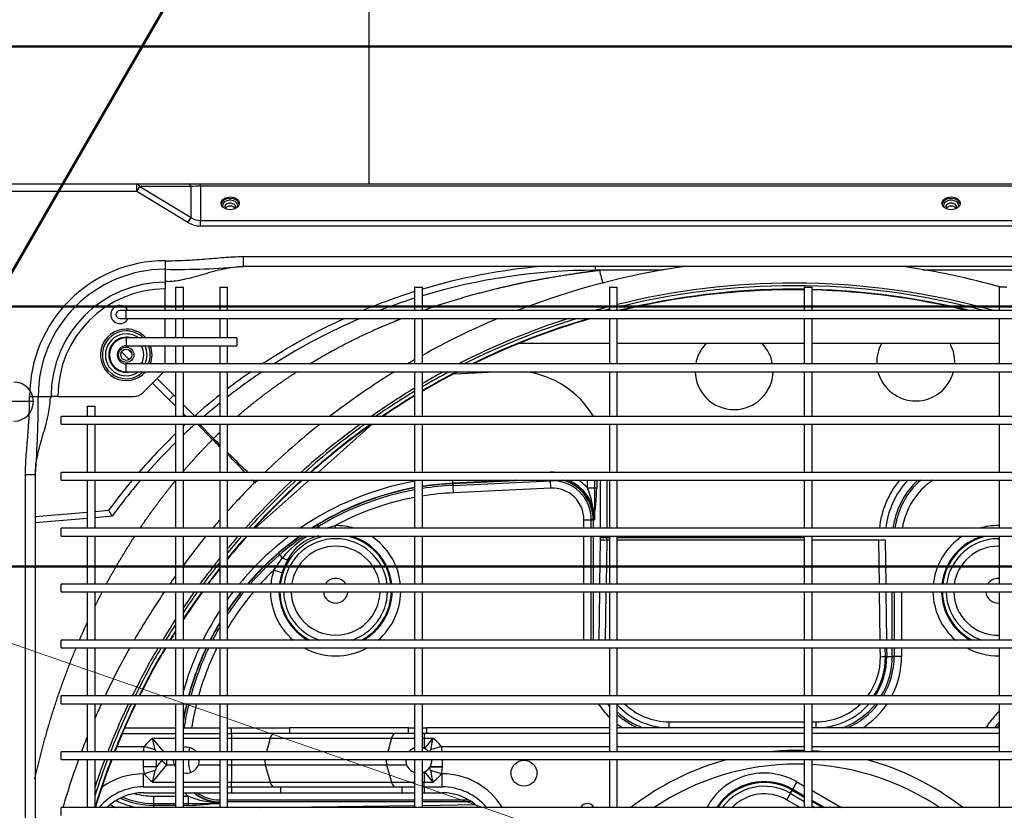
# Model space of a CAD drawing. Header units: millimetres. Extents: x -8884 to 95252, y -19446 to 55103.
# Tile 30 of 39: x -1960 to -1922, y -4997 to -4966. Entities that reach past the tile are written whole.
import ezdxf

# ---------------------------------------------------------------- set-up
doc = ezdxf.new("R2010")
doc.units = ezdxf.units.MM
doc.header["$LTSCALE"] = 1000
doc.header["$MEASUREMENT"] = 0
doc.linetypes.add('DASHDOT2', pattern=[0.5, 0.25, -0.125, 0, -0.125])
doc.linetypes.add('DASHED', pattern=[0.75, 0.5, -0.25])
for name, color, linetype, lineweight in [('_EL_projektowane_JZ', 11, 'Continuous', 30), ('EL_odgromówka', 142, 'DASHDOT2', 60), ('klimat_gaz', 211, 'DASHED', 50)]:
    doc.layers.add(name, color=color, linetype=linetype, lineweight=lineweight)
doc.layers.add('KLIMA_NOWE', color=3, linetype='Continuous')

# ---------------------------------------------------------------- blocks, each defined once
blk = doc.blocks.new('zw$D4A5')
at = {"layer": 'KLIMA_NOWE'}
for p, q in [((1159.8, 738.52), (1159.8, 761.02)), ((1240.6, 698.68), (1240.6, 757.77)), ((1243.6, 757.77), (1243.6, 698.68)), ((721.8, 741.57), (1131.8, 741.57)), ((1131.8, 741.57), (1131.8, 737.77)), ((1161.8, 739.96), (1161.8, 736.67)), ((1131.8, 737.77), (721.8, 737.77)), ((1114.84, 717.77), (1113.12, 737.77)), ((1115.53, 737.77), (1117.27, 717.77)), ((1161.8, 736.67), (1161.8, 731.99)), ((1161.8, 731.99), (1161.8, 731.7)), ((1161.8, 731.34), (1161.8, 731.7)), ((1000.55, 727.77), (1003.55, 727.77)), ((1003.55, 152.77), (1003.55, 727.77)), ((1022.05, 727.77), (1022.05, 152.77)), ((1022.05, 727.77), (1025.05, 727.77)), ((1025.05, 152.77), (1025.05, 727.77)), ((1043.55, 727.77), (1043.55, 152.77)), ((1043.55, 727.77), (1046.55, 727.77)), ((1046.55, 152.77), (1046.55, 727.77)), ((1065.05, 727.77), (1065.05, 152.77)), ((1065.05, 727.77), (1068.05, 727.77)), ((1068.05, 152.77), (1068.05, 727.77)), ((1086.55, 727.77), (1086.55, 152.77)), ((1086.55, 727.77), (1089.55, 727.77)), ((1089.55, 152.77), (1089.55, 727.77)), ((1108.05, 727.77), (1108.05, 152.77)), ((1108.05, 727.77), (1111.05, 727.77)), ((1111.05, 152.77), (1111.05, 727.77)), ((1129.55, 727.77), (1129.55, 152.77)), ((1129.55, 727.77), (1132.55, 727.77)), ((1132.55, 152.77), (1132.55, 727.77)), ((1151.05, 727.77), (1151.05, 152.77)), ((1151.05, 727.77), (1154.05, 727.77)), ((1154.05, 152.77), (1154.05, 727.77)), ((1161.8, 729.1), (1161.8, 731.34)), ((1161.8, 729.1), (1161.8, 699.84)), ((1022.05, 717.77), (1003.55, 717.77)), ((1043.55, 717.77), (1025.05, 717.77)), ((1065.05, 717.77), (1046.55, 717.77)), ((1086.55, 717.77), (1068.05, 717.77)), ((1108.05, 717.77), (1089.55, 717.77)), ((1129.55, 717.77), (1111.05, 717.77)), ((1151.05, 717.77), (1132.55, 717.77)), ((1158.05, 717.77), (1154.05, 717.77)), ((1158.05, 717.77), (1158.05, 714.77)), ((1003.55, 714.77), (1022.05, 714.77)), ((1025.05, 714.77), (1043.55, 714.77)), ((1046.55, 714.77), (1065.05, 714.77)), ((1068.05, 714.77), (1086.55, 714.77)), ((1089.55, 714.77), (1108.05, 714.77)), ((1111.05, 714.77), (1129.55, 714.77)), ((1115.66, 708.24), (1115.1, 714.77)), ((1117.53, 714.77), (1117.98, 709.54)), ((1132.55, 714.77), (1151.05, 714.77)), ((1154.05, 714.77), (1158.05, 714.77)), ((1115.66, 708.24), (1117.98, 709.54)), ((1027.05, 706.36), (1027.05, 695.88)), ((1191.8, 705.27), (1191.8, 702.77)), ((1194.8, 702.77), (1194.8, 705.27)), ((1032.05, 704.29), (1032.05, 683.77)), ((1034.3, 703.31), (1034.3, 683.77)), ((1171.3, 702.77), (1171.3, 177.77)), ((1171.3, 702.77), (1174.3, 702.77)), ((1174.3, 177.77), (1174.3, 702.77)), ((1175.95, 701.67), (1178.89, 704.62)), ((1179.81, 701.99), (1178.57, 700.76)), ((1181.3, 702.77), (1181.3, 660.27)), ((1184.3, 702.77), (1181.3, 702.77)), ((1184.3, 660.27), (1184.3, 702.77)), ((1191.8, 702.77), (1191.8, 177.77)), ((1191.8, 702.77), (1194.8, 702.77)), ((1194.8, 177.77), (1194.8, 702.77)), ((1228.74, 679.01), (1240.6, 698.68)), ((1242.55, 697.51), (1230.69, 677.83)), ((1240.6, 698.68), (1243.6, 698.68)), ((1240.6, 698.68), (1242.55, 697.51)), ((1242.55, 677.83), (1242.55, 697.51)), ((1243.6, 698.68), (1243.6, 679.01)), ((1009.3, 696.17), (1009.3, 683.77)), ((1011.55, 696.17), (1016.55, 696.17)), ((1011.55, 696.17), (1011.55, 683.77)), ((1016.55, 695.88), (1016.55, 696.17)), ((1017.79, 691.63), (1016.55, 695.88)), ((1022.05, 696.24), (1019.29, 696.24)), ((1019.29, 691.11), (1019.29, 696.24)), ((1025.81, 691.63), (1027.05, 695.88)), ((1163.26, 696.3), (1170.34, 689.23)), ((1005.16, 692.22), (1003.55, 692.22)), ((1004.42, 692.22), (1003.55, 692.22)), ((1008, 692.22), (1004.42, 692.22)), ((1004.42, 683.77), (1004.42, 692.22)), ((1005.16, 692.22), (1005.16, 683.77)), ((1008, 692.22), (1008, 683.77)), ((1013.37, 692.61), (1013.37, 683.77)), ((1013.37, 692.61), (1020.05, 687.1)), ((1021.8, 689.04), (1019.29, 691.11)), ((1019.29, 691.11), (1022.05, 691.11)), ((1025.05, 688.33), (1030.23, 692.61)), ((1030.23, 692.61), (1030.23, 683.77)), ((1160.48, 686.2), (1166.92, 692.64)), ((1168.69, 690.88), (1162.25, 684.43)), ((1020.05, 687.1), (1020.05, 684.35)), ((1020.05, 687.1), (1022.05, 687.1)), ((1022.05, 689.25), (1021.8, 689.04)), ((1158.04, 683.77), (1160.48, 686.2)), ((1162.25, 684.43), (1160.48, 686.2)), ((1174.3, 687.77), (1181.3, 687.77)), ((1184.3, 687.77), (1191.8, 687.77)), ((1194.8, 687.77), (1203.14, 687.77)), ((1205.38, 687.77), (1203.14, 687.77)), ((1205.38, 687.77), (1205.74, 687.77)), ((1206.03, 687.77), (1205.74, 687.77)), ((1210.7, 687.77), (1206.03, 687.77)), ((1213.99, 687.77), (1210.7, 687.77)), ((1022.05, 683.77), (1003.55, 683.77)), ((1043.55, 683.77), (1025.05, 683.77)), ((1065.05, 683.77), (1046.55, 683.77)), ((1086.55, 683.77), (1068.05, 683.77)), ((1108.05, 683.77), (1089.55, 683.77)), ((1129.55, 683.77), (1111.05, 683.77)), ((1151.05, 683.77), (1132.55, 683.77)), ((1171.3, 683.77), (1154.05, 683.77)), ((1162.25, 684.43), (1161.58, 683.77)), ((1181.3, 683.77), (1174.3, 683.77)), ((1191.8, 683.77), (1184.3, 683.77)), ((1203.8, 683.77), (1194.8, 683.77)), ((1203.8, 683.77), (1203.8, 680.77)), ((1003.55, 680.77), (1022.05, 680.77)), ((1004.42, 678.98), (1004.42, 680.77)), ((1008, 678.98), (1004.42, 678.98)), ((1005.16, 680.77), (1005.16, 666.77)), ((1008, 680.77), (1008, 678.98)), ((1009.3, 680.77), (1009.3, 666.77)), ((1011.55, 680.77), (1011.55, 666.77)), ((1013.37, 680.77), (1013.37, 666.77)), ((1025.05, 680.77), (1043.55, 680.77)), ((1030.23, 680.77), (1030.23, 666.77)), ((1032.05, 680.77), (1032.05, 666.77)), ((1034.3, 680.77), (1034.3, 666.77)), ((1046.55, 680.77), (1065.05, 680.77)), ((1068.05, 680.77), (1086.55, 680.77)), ((1089.55, 680.77), (1108.05, 680.77)), ((1111.05, 680.77), (1129.55, 680.77)), ((1132.55, 680.77), (1151.05, 680.77)), ((1154.05, 679.77), (1155.04, 680.77)), ((1158.58, 680.77), (1154.05, 676.24)), ((1154.05, 680.77), (1171.3, 680.77)), ((1174.3, 680.77), (1181.3, 680.77)), ((1184.3, 680.77), (1191.8, 680.77)), ((1194.8, 680.77), (1203.8, 680.77)), ((1228.74, 679.01), (1230.69, 677.83)), ((1243.6, 679.01), (1243.6, 674.23)), ((1020.05, 674.98), (1020.05, 666.77)), ((1145.21, 669.54), (1151.05, 675.38)), ((1151.05, 674.63), (1145.59, 669.18)), ((1230.69, 677.83), (1242.55, 677.83)), ((1227.36, 96.3), (1227.36, 674.23)), ((1227.36, 674.23), (1229.48, 674.23)), ((1229.48, 674.23), (1229.48, 96.3)), ((1242.72, 674.23), (1229.48, 674.23)), ((1242.72, 96.3), (1242.72, 674.23)), ((1242.72, 674.23), (1243.6, 674.23)), ((1243.6, 674.23), (1243.6, 96.3)), ((1145.21, 669.54), (1145.59, 669.18)), ((1022.05, 666.77), (1003.55, 666.77)), ((1003.55, 663.77), (1022.05, 663.77)), ((1005.76, 591.77), (1005.76, 663.77)), ((1006.5, 663.77), (1006.5, 591.77)), ((1009.3, 663.77), (1009.3, 662.24)), ((1011.55, 663.77), (1011.55, 662.24)), ((1013.37, 663.77), (1013.37, 662.24)), ((1020.05, 663.77), (1020.05, 662.24)), ((1043.55, 666.77), (1025.05, 666.77)), ((1025.05, 663.77), (1043.55, 663.77)), ((1030.23, 663.77), (1030.23, 662.24)), ((1032.05, 663.77), (1032.05, 662.24)), ((1034.3, 663.77), (1034.3, 662.24)), ((1065.05, 666.77), (1046.55, 666.77)), ((1046.55, 663.77), (1065.05, 663.77)), ((1086.55, 666.77), (1068.05, 666.77)), ((1068.05, 663.77), (1086.55, 663.77)), ((1108.05, 666.77), (1089.55, 666.77)), ((1089.55, 663.77), (1108.05, 663.77)), ((1129.55, 666.77), (1111.05, 666.77)), ((1111.05, 663.77), (1129.55, 663.77)), ((1151.05, 666.77), (1132.55, 666.77)), ((1132.55, 663.77), (1151.05, 663.77)), ((1171.3, 666.77), (1154.05, 666.77)), ((1154.05, 663.77), (1171.3, 663.77)), ((1181.3, 666.77), (1174.3, 666.77)), ((1174.3, 663.77), (1181.3, 663.77)), ((1191.8, 666.77), (1184.3, 666.77)), ((1184.3, 663.77), (1191.8, 663.77)), ((1203.8, 666.77), (1194.8, 666.77)), ((1194.8, 663.77), (1203.8, 663.77)), ((1203.8, 666.77), (1203.8, 663.77)), ((1009.3, 662.24), (1009.3, 643.38)), ((1011.55, 662.24), (1009.3, 662.24)), ((1011.55, 662.24), (1013.37, 662.24)), ((1011.55, 662.24), (1011.55, 643.38)), ((1020.05, 662.24), (1013.37, 662.24)), ((1013.37, 662.24), (1013.37, 647.36)), ((1022.05, 662.24), (1020.05, 662.24)), ((1020.05, 662.24), (1020.05, 649.25)), ((1030.23, 662.24), (1025.05, 662.24)), ((1030.23, 662.24), (1030.23, 647.36)), ((1032.05, 662.24), (1030.23, 662.24)), ((1032.05, 662.24), (1034.3, 662.24)), ((1032.05, 639.95), (1032.05, 662.24)), ((1034.3, 662.24), (1034.3, 639.95)), ((1184.3, 660.27), (1181.3, 660.27)), ((1215.6, 657.77), (1211.8, 657.77)), ((1211.8, 222.77), (1211.8, 657.77)), ((1215.6, 657.77), (1215.6, 222.77)), ((1129.55, 632.31), (1111.05, 653.09)), ((1003.55, 651.22), (1004.38, 591.77)), ((1020.05, 649.25), (1013.37, 647.36)), ((1020.05, 649.25), (1020.05, 602.54)), ((1030.23, 647.36), (1025.05, 648.83)), ((1013.37, 647.36), (1013.37, 600.65)), ((1030.23, 647.36), (1030.23, 600.65)), ((1093.94, 642.84), (1094.99, 645.96)), ((1094.99, 645.96), (1099.7, 642.67)), ((1009.3, 643.38), (1009.3, 596.67)), ((1011.55, 643.38), (1009.3, 643.38)), ((1011.55, 643.38), (1011.55, 596.67)), ((1098.92, 640.75), (1093.94, 642.84)), ((1099.7, 642.67), (1101.45, 644.17)), ((1034.3, 639.95), (1032.05, 639.95)), ((1032.05, 594.07), (1032.05, 639.95)), ((1034.3, 594.07), (1034.3, 639.95)), ((1111.05, 628.29), (1112.4, 629.11)), ((1111.05, 625.86), (1112.1, 622.41)), ((1151.05, 608.17), (1132.55, 628.94)), ((1112.1, 622.41), (1111.05, 622.4)), ((1020.05, 602.54), (1013.37, 600.65)), ((1013.37, 600.65), (1013.37, 591.77)), ((1020.05, 602.54), (1020.05, 594.85)), ((1030.23, 600.65), (1025.05, 602.11)), ((1030.23, 600.65), (1030.23, 591.77)), ((1009.3, 596.67), (1009.3, 591.77)), ((1011.55, 596.67), (1009.3, 596.67)), ((1011.55, 596.67), (1011.55, 591.77)), ((1022.05, 591.77), (1003.55, 591.77)), ((1043.55, 591.77), (1025.05, 591.77)), ((1032.05, 594.07), (1034.3, 594.07)), ((1032.05, 591.77), (1032.05, 594.07)), ((1034.3, 594.07), (1034.3, 591.77)), ((1065.05, 591.77), (1046.55, 591.77)), ((1086.55, 591.77), (1068.05, 591.77)), ((1108.05, 591.77), (1089.55, 591.77)), ((1129.55, 591.77), (1111.05, 591.77)), ((1151.05, 591.77), (1132.55, 591.77)), ((1171.3, 591.77), (1154.05, 591.77)), ((1191.8, 591.77), (1174.3, 591.77)), ((1203.8, 591.77), (1194.8, 591.77)), ((1203.8, 591.77), (1203.8, 588.77)), ((1003.55, 588.77), (1022.05, 588.77)), ((1004.43, 588.77), (1004.71, 568.42)), ((1005.76, 569.81), (1005.76, 588.77)), ((1006.5, 588.77), (1006.5, 570.96)), ((1009.3, 588.77), (1009.3, 588.1)), ((1009.3, 588.1), (1009.3, 581.17)), ((1011.55, 588.1), (1009.3, 588.1)), ((1011.55, 588.77), (1011.55, 588.1)), ((1011.55, 588.1), (1013.37, 588.1)), ((1011.55, 588.1), (1011.55, 581.17)), ((1013.37, 588.77), (1013.37, 588.1)), ((1017.25, 588.1), (1013.37, 588.1)), ((1013.37, 588.1), (1013.37, 584.72)), ((1017.31, 587.98), (1013.37, 584.72)), ((1025.05, 588.77), (1043.55, 588.77)), ((1030.23, 584.72), (1026.29, 587.98)), ((1030.23, 588.1), (1026.35, 588.1)), ((1030.23, 588.77), (1030.23, 588.1)), ((1032.05, 588.1), (1030.23, 588.1)), ((1030.23, 588.1), (1030.23, 584.72)), ((1032.05, 587.21), (1032.05, 588.77)), ((1034.3, 588.77), (1034.3, 587.21)), ((1046.55, 588.77), (1065.05, 588.77)), ((1068.05, 588.77), (1086.55, 588.77)), ((1089.55, 588.77), (1108.05, 588.77)), ((1111.05, 588.77), (1129.55, 588.77)), ((1132.55, 588.77), (1151.05, 588.77)), ((1154.05, 588.77), (1171.3, 588.77)), ((1174.3, 588.77), (1191.8, 588.77)), ((1194.8, 588.77), (1203.8, 588.77)), ((1016.55, 581.46), (1017.79, 585.7)), ((1018.93, 586.07), (1019.17, 585.92)), ((1019.08, 581.1), (1019.17, 585.92)), ((1019.17, 585.92), (1019.29, 585.84)), ((1019.29, 581.1), (1019.29, 585.84)), ((1027.05, 581.46), (1025.81, 585.7)), ((1032.05, 516.77), (1032.05, 587.21)), ((1034.3, 587.21), (1032.05, 587.21)), ((1034.3, 516.77), (1034.3, 587.21)), ((1165.53, 585.73), (1165.51, 585.73)), ((1011.55, 581.17), (1016.55, 581.17)), ((1016.55, 581.17), (1016.55, 581.46)), ((1019.08, 581.1), (1019.29, 581.1)), ((1019.29, 581.1), (1022.05, 581.1)), ((1027.05, 581.46), (1027.05, 516.77)), ((1124.7, 576.87), (1128.27, 577.04)), ((1126.49, 539.35), (1124.7, 576.87)), ((1128.27, 577.04), (1127.54, 577)), ((1127.54, 577), (1129.32, 539.48)), ((1128.38, 577.04), (1128.27, 577.04)), ((1128.27, 577.04), (1129.55, 550.19)), ((1128.38, 577.04), (1129.55, 577.1)), ((1129.55, 552.47), (1128.38, 577.04)), ((1170.54, 576.6), (1171.3, 560.7)), ((1182.1, 516.77), (1182.1, 551.76)), ((1126.49, 539.35), (1129.55, 539.49)), ((1129.32, 539.48), (1129.55, 539.49)), ((1132.55, 540.24), (1132.58, 539.64)), ((1068.05, 526.61), (1086.55, 526.61)), ((1068.05, 523.77), (1086.55, 523.77)), ((1086.55, 523.03), (1068.05, 523.03)), ((1089.55, 526.61), (1108.05, 526.61)), ((1089.55, 523.77), (1108.05, 523.77)), ((1108.05, 523.03), (1089.55, 523.03)), ((1111.05, 526.61), (1114.34, 526.61)), ((1111.05, 523.77), (1114.34, 523.77)), ((1114.34, 523.03), (1111.05, 523.03)), ((1114.34, 526.61), (1114.34, 523.03)), ((1114.34, 522.43), (1114.34, 523.77)), ((1114.34, 522.93), (1114.34, 523.03)), ((1126.63, 525.27), (1126.63, 521.69)), ((1126.63, 525.27), (1129.55, 525.27)), ((1068.05, 520.79), (1086.55, 520.53)), ((1089.55, 520.49), (1106.66, 520.25)), ((1107.51, 520.25), (1107.51, 517.83)), ((1107.51, 520.25), (1108.05, 520.25)), ((1111.05, 520.25), (1129.55, 520.25)), ((1114.34, 522.43), (1129.55, 522.43)), ((1129.55, 521.69), (1126.63, 521.69)), ((1210.34, 520.65), (1210.34, 522.3)), ((1211.8, 522.3), (1210.34, 522.3)), ((1210.34, 496.25), (1210.34, 520.65)), ((1022.05, 516.77), (1003.55, 516.77)), ((1043.55, 516.77), (1025.05, 516.77)), ((1065.05, 516.77), (1046.55, 516.77)), ((1086.55, 518.12), (1068.05, 518.38)), ((1086.55, 516.77), (1068.05, 516.77)), ((1106.53, 517.84), (1089.55, 518.08)), ((1108.05, 516.77), (1089.55, 516.77)), ((1106.53, 516.77), (1106.53, 517.84)), ((1108.05, 517.83), (1107.51, 517.83)), ((1107.51, 517.83), (1107.51, 516.77)), ((1129.55, 517.83), (1111.05, 517.83)), ((1129.55, 516.77), (1111.05, 516.77)), ((1151.05, 516.77), (1132.55, 516.77)), ((1171.3, 516.77), (1154.05, 516.77)), ((1191.8, 516.77), (1174.3, 516.77)), ((1203.8, 516.77), (1194.8, 516.77)), ((1203.8, 516.77), (1203.8, 513.77)), ((1003.55, 513.77), (1022.05, 513.77)), ((1025.05, 513.77), (1043.55, 513.77)), ((1027.05, 513.77), (1027.05, 441.77)), ((1032.05, 441.77), (1032.05, 513.77)), ((1034.3, 441.77), (1034.3, 513.77)), ((1046.55, 513.77), (1065.05, 513.77)), ((1068.05, 513.77), (1086.55, 513.77)), ((1089.55, 513.77), (1108.05, 513.77)), ((1106.53, 441.77), (1106.53, 513.77)), ((1107.51, 513.77), (1107.51, 441.77)), ((1111.05, 513.77), (1129.55, 513.77)), ((1132.55, 513.77), (1151.05, 513.77)), ((1154.05, 513.77), (1171.3, 513.77)), ((1174.3, 513.77), (1191.8, 513.77)), ((1182.1, 441.77), (1182.1, 513.77)), ((1194.8, 513.77), (1203.8, 513.77)), ((1034.29, 493.77), (1036.58, 493.77)), ((1036.58, 493.77), (1036.58, 441.77)), ((1003.55, 443.37), (1006.58, 448.62)), ((1010.33, 446.46), (1006.58, 448.62)), ((1009.08, 447.18), (1005.95, 441.77)), ((1010.33, 446.46), (1007.62, 441.77)), ((1008.02, 441.77), (1010.63, 446.28)), ((1009.08, 447.18), (1010.33, 446.46)), ((1010.33, 446.46), (1010.63, 446.28)), ((1013.48, 444.64), (1010.63, 446.28)), ((1013.48, 444.64), (1011.82, 441.77)), ((1022.05, 441.77), (1003.55, 441.77)), ((1043.55, 441.77), (1025.05, 441.77)), ((1065.05, 441.77), (1046.55, 441.77)), ((1086.55, 441.77), (1068.05, 441.77)), ((1108.05, 441.77), (1089.55, 441.77)), ((1129.55, 441.77), (1111.05, 441.77)), ((1151.05, 441.77), (1132.55, 441.77)), ((1171.3, 441.77), (1154.05, 441.77)), ((1191.8, 441.77), (1174.3, 441.77)), ((1203.8, 441.77), (1194.8, 441.77)), ((1203.8, 441.77), (1203.8, 438.77)), ((1003.55, 438.77), (1022.05, 438.77)), ((1004.22, 438.77), (1003.55, 437.6)), ((1010.09, 438.77), (1003.55, 427.44)), ((1003.55, 434.02), (1006.29, 438.77)), ((1005.89, 438.77), (1003.55, 434.71)), ((1025.05, 438.77), (1043.55, 438.77)), ((1027.05, 438.77), (1027.05, 366.77)), ((1032.05, 366.77), (1032.05, 438.77)), ((1034.29, 437.18), (1036.58, 437.18)), ((1034.3, 366.77), (1034.3, 438.77)), ((1036.58, 438.77), (1036.58, 437.18)), ((1046.55, 438.77), (1065.05, 438.77)), ((1068.05, 438.77), (1086.55, 438.77)), ((1089.55, 438.77), (1108.05, 438.77)), ((1106.53, 413.11), (1106.53, 438.77)), ((1111.05, 438.77), (1129.55, 438.77)), ((1132.55, 438.77), (1151.05, 438.77)), ((1154.05, 438.77), (1171.3, 438.77)), ((1174.3, 438.77), (1191.8, 438.77)), ((1182.1, 366.77), (1182.1, 438.77)), ((1194.8, 438.77), (1203.8, 438.77)), ((1089.55, 412.87), (1106.53, 413.11)), ((1061.63, 412.48), (1065.05, 412.53)), ((1061.76, 410.56), (1065.05, 410.61)), ((1061.76, 410.56), (1061.76, 407.18)), ((1065.05, 410.11), (1061.76, 410.06)), ((1061.76, 410.06), (1061.76, 407.91)), ((1068.05, 412.57), (1086.55, 412.83)), ((1086.55, 410.41), (1068.05, 410.15)), ((1106.66, 410.7), (1089.55, 410.45)), ((1061.76, 404.34), (1061.76, 407.91)), ((1061.76, 407.91), (1065.05, 407.91)), ((1065.05, 407.18), (1061.76, 407.18)), ((1068.05, 407.91), (1086.55, 407.91)), ((1086.55, 407.18), (1068.05, 407.18)), ((1065.05, 404.34), (1061.76, 404.34)), ((1086.55, 404.34), (1068.05, 404.34)), ((1210.34, 329.69), (1210.34, 396.22)), ((1022.05, 366.77), (1003.55, 366.77)), ((1043.55, 366.77), (1025.05, 366.77)), ((1065.05, 366.77), (1046.55, 366.77)), ((1086.55, 366.77), (1068.05, 366.77)), ((1108.05, 366.77), (1089.55, 366.77)), ((1129.55, 366.77), (1111.05, 366.77)), ((1151.05, 366.77), (1132.55, 366.77)), ((1171.3, 366.77), (1154.05, 366.77)), ((1191.8, 366.77), (1174.3, 366.77)), ((1203.8, 366.77), (1194.8, 366.77)), ((1203.8, 363.77), (1203.8, 366.77))]:
    blk.add_line(p, q, dxfattribs=at)
for centre, radius in [((1177.8, 702.77), 2.95), ((1177.8, 702.77), 2.15), ((1016.8, 549.67), 5)]:
    blk.add_circle(centre, radius, dxfattribs=at)
for centre, radius, start, end in [((1159.8, 746.02), 7.5, 180, 0), ((1161.8, 687.77), 52.19, 0, 90), ((1159.28, 1078.51), 341.85, 265.3893, 270.4224), ((1161.8, 687.77), 48.9, 0, 90), ((1160.82, 730.69), 1.32, 50.1889, 90.8077), ((1161.8, 753.68), 21.98, 269.6506, 270), ((1161.31, 731.37), 0.489, 357.0216, 43.5686), ((1161.8, 687.77), 43.94, 0, 90), ((1161.8, 687.77), 41.34, 0, 90), ((921.84, 445.8), 293, 70.0012, 73.8078), ((921.84, 445.8), 293, 68.158, 69.3756), ((921.84, 445.8), 281, 69.1081, 73.096), ((989.3, 696.17), 22.25, 0, 50.1747), ((921.84, 445.8), 281.2, 69.1236, 73.0377), ((921.84, 445.8), 282.55, 69.2282, 72.1602), ((921.84, 445.8), 283.55, 69.3049, 71.5427), ((921.84, 445.8), 293, 65.4568, 66.6318), ((1177.8, 702.77), 9.91, 0, 229.033), ((989.3, 696.17), 20, 0, 44.5613), ((1036.5, 692.22), 35.94, 152.2635, 156.4567), ((989.3, 696.17), 27.25, 0, 35.9241), ((921.84, 445.8), 283.55, 64.582, 68.6554), ((921.84, 445.8), 282.55, 64.4856, 68.5762), ((921.84, 445.8), 293, 60.741, 64.8102), ((980.34, 522.44), 232.28, 50.0316, 53.6603), ((1177.8, 702.77), 9.21, 0, 225.0915), ((1177.8, 702.77), 8.03, 0, 215.9289), ((1177.8, 702.77), 6.75, 0, 195.7757), ((1177.8, 702.77), 6.5, 0, 180), ((1193.3, 705.27), 3.5, 0, 244.6231), ((1036.5, 692.22), 33.52, 154.3373, 169.3571), ((1036.5, 692.22), 32.07, 156.1696, 180), ((921.84, 445.8), 281.2, 64.3539, 68.468), ((921.84, 445.8), 281, 64.3343, 68.4519), ((980.34, 522.6), 229.73, 49.4963, 53.91), ((1177.8, 702.77), 3.5, 0, 180), ((1193.3, 705.27), 1.5, 0, 180), ((1193.3, 705.27), 3.5, 295.3769, 0), ((1036.5, 692.22), 31.34, 157.3396, 180), ((1177.8, 702.77), 9.21, 314.9085, 0), ((1177.8, 702.77), 9.91, 310.967, 0), ((1177.8, 702.77), 6.75, 344.2243, 0), ((1177.8, 702.77), 8.03, 324.0711, 0), ((1036.5, 692.22), 28.5, 164.8237, 180), ((921.84, 445.8), 283.55, 59.6658, 63.9089), ((921.84, 445.8), 282.55, 59.5471, 63.8096), ((921.84, 445.8), 281.2, 59.3849, 63.6739), ((921.84, 445.8), 281, 59.3607, 63.6537), ((921.84, 445.8), 293, 55.7963, 60.0663), ((980.34, 522.44), 232.28, 43.9904, 49.0591), ((1166.8, 699.84), 5, 180, 225.0001), ((1025.3, 684.17), 14.61, 126.7634, 144.7135), ((1018.3, 684.17), 14.61, 35.2865, 53.2366), ((980.34, 522.6), 229.73, 44.5532, 48.5048), ((1177.8, 702.77), 6.75, 238.7898, 301.2102), ((1177.8, 702.77), 8.03, 244.15, 295.85), ((1177.8, 702.77), 9.21, 247.6576, 292.3424), ((1070.98, 941.98), 255.94, 256.9915, 258.005), ((972.62, 941.98), 255.94, 281.995, 283.0085), ((1177.8, 702.77), 9.91, 249.3273, 290.6727), ((921.84, 445.8), 283.55, 57.0592, 58.9609), ((921.84, 445.8), 282.55, 57.3734, 58.8388), ((921.84, 445.8), 281.2, 57.8067, 58.6719), ((921.84, 445.8), 293, 54.3087, 55.0839), ((1173.87, 692.77), 5, 225.0001, 239.0549), ((1205.4, 687.28), 0.491, 46.521, 92.8887), ((1227.72, 687.77), 21.98, 180, 180.3494), ((1204.72, 686.78), 1.33, 359.227, 39.7764), ((1493.84, 683.1), 283.18, 179.0557, 185.1325), ((1021.8, 679.67), 5, 110.4923, 124.9771), ((1021.8, 679.67), 5, 87.1172, 110.4923), ((921.84, 445.8), 281, 57.8715, 58.6471), ((1071.56, 679.5), 67.14, 180.4418, 190.999), ((1033.97, 667.66), 28.34, 156.4549, 181.9648), ((1021.5, 666.69), 18.26, 131.9115, 137.6832), ((1021.8, 679.67), 5, 167.3273, 249.5077), ((1021.5, 666.69), 12.16, 87.6871, 111.2977), ((1021.8, 679.67), 5, 310.5416, 12.6727), ((1017.66, 571.77), 107.16, 85.1764, 86.0468), ((1017.66, 571.77), 110, 76.3881, 81.3005), ((1017.66, 571.77), 110.73, 76.4802, 79.8357), ((1017.66, 571.77), 110.84, 76.4936, 79.5277), ((1017.66, 571.77), 110.84, 64.6897, 74.8932), ((1017.66, 571.77), 110.73, 64.6631, 74.8781), ((1017.66, 571.77), 113.26, 65.266, 74.2334), ((921.84, 445.8), 281, 54.1162, 56.739), ((921.84, 445.8), 281.2, 54.1456, 56.677), ((921.84, 445.8), 282.55, 54.3437, 56.2619), ((921.84, 445.8), 283.55, 54.4885, 55.9606), ((921.84, 445.8), 293, 50.5417, 53.3151), ((980.34, 522.6), 229.73, 42.0049, 43.5124), ((980.34, 522.44), 232.28, 42.699, 42.9706), ((1021.5, 666.69), 15.84, 140.3355, 180), ((1021.5, 666.69), 15.73, 140.8141, 180), ((1021.5, 666.69), 15, 144.397, 180), ((1021.8, 679.67), 5, 249.5077, 272.9037), ((1017.66, 571.77), 107.16, 76.0203, 81.0681), ((1017.66, 571.77), 110, 64.4818, 74.7746), ((1017.66, 571.77), 107.16, 63.7549, 74.3611), ((980.49, 522.3), 232.26, 38.4619, 41.5745), ((1017.66, 571.77), 113.26, 57.0099, 63.5835), ((921.84, 445.8), 283.55, 51.1946, 53.7403), ((921.84, 445.8), 282.55, 51.4474, 53.5914), ((921.84, 445.8), 281.2, 51.7947, 53.3878), ((921.84, 445.8), 281, 51.8466, 53.3575), ((980.64, 522.3), 229.7, 38.9712, 40.981), ((1017.66, 571.77), 110.84, 58.9857, 62.9617), ((1017.66, 571.77), 110.73, 59.0791, 62.9331), ((1017.66, 571.77), 110, 59.7242, 62.7373), ((921.84, 445.8), 293, 48.9513, 49.7777), ((1017.66, 571.77), 107.16, 49.9957, 59.1478), ((1017.66, 571.77), 110, 51.2258, 56.7552), ((1017.66, 571.77), 110.73, 51.5306, 56.1795), ((1017.66, 571.77), 110.84, 51.5751, 56.096), ((1017.66, 571.77), 113.26, 52.5378, 54.319), ((921.84, 445.8), 281, 48.4972, 50.867), ((921.84, 445.8), 281.2, 48.5333, 50.8169), ((921.84, 445.8), 282.55, 48.7753, 50.4815), ((921.84, 445.8), 283.55, 48.9521, 50.2372), ((921.84, 445.8), 293, 44.8549, 48.0658), ((980.64, 522.3), 229.7, 33.8988, 38.0151), ((980.49, 522.3), 232.26, 34.7604, 37.5228), ((1017.66, 571.77), 113.26, 37.0539, 50.6004), ((1017.66, 571.77), 110.84, 35.3675, 49.5673), ((1017.66, 571.77), 110.73, 40.8331, 49.5195), ((921.84, 445.8), 283.55, 42.9024, 48.1433), ((1017.66, 571.77), 110, 34.7439, 49.1921), ((921.84, 445.8), 282.55, 42.6838, 47.9614), ((921.84, 445.8), 281.2, 42.384, 47.7123), ((921.84, 445.8), 281, 42.3393, 47.6752), ((1017.66, 571.77), 107.16, 43.8163, 47.8681), ((921.84, 445.8), 293, 38.5308, 44.017), ((980.49, 522.3), 232.26, 24.5216, 33.4404), ((1087.02, 622.18), 25.08, 91.0775, 139.15), ((1087.02, 622.18), 25.08, 71.4864, 84.2143), ((980.64, 522.3), 229.7, 23.1804, 32.5327), ((1087.02, 622.18), 21.79, 91.2403, 150.5362), ((1087.02, 622.18), 21.44, 91.2603, 152.2186), ((1087.02, 622.18), 20, 91.3513, 161.5468), ((1087.02, 622.18), 21.79, 71.4864, 83.3367), ((1087.02, 622.18), 21.44, 11.2909, 83.2286), ((1087.02, 622.18), 20, 0, 82.7374), ((1090.36, 624.61), 18.27, 12.8662, 62.0849), ((1076.89, 614.82), 36, 30.0428, 50.6813), ((993.69, 554.35), 140.29, 35.3581, 39.8153), ((1087.02, 622.18), 17.11, 91.5793, 268.4207), ((1087.02, 622.18), 17.11, 0, 81.5039), ((1087.02, 622.18), 25.08, 151.1681, 208.8319), ((1017.66, 571.77), 113.26, 10.1695, 34.4563), ((921.84, 445.8), 283.55, 36.0662, 42.0043), ((921.84, 445.8), 282.55, 35.7868, 41.7787), ((993.69, 554.35), 140.29, 32.2036, 33.2302), ((1017.66, 571.77), 110.84, 10.3935, 32.5927), ((1017.66, 571.77), 110, 10.474, 31.8991), ((921.84, 445.8), 281.2, 35.4026, 41.4692), ((921.84, 445.8), 281, 35.3452, 41.423), ((1087.02, 622.18), 4.75, 95.6985, 264.3015), ((1087.02, 622.18), 4.75, 95.6985, 264.3015), ((1087.02, 622.18), 4.75, 0, 57.84), ((1087.02, 622.18), 4.75, 0, 57.84), ((1017.66, 571.77), 110.73, 10.4038, 31.1857), ((1087.02, 622.18), 20, 277.2626, 0), ((1087.02, 622.18), 4.75, 302.16, 0), ((1087.02, 622.18), 17.11, 278.4961, 0), ((1087.02, 622.18), 4.75, 302.16, 0), ((1087.02, 622.18), 25.08, 343.3439, 0.5325), ((1017.66, 571.77), 107.16, 10.7548, 28.2025), ((921.84, 445.8), 293, 31.6372, 37.5791), ((1087.02, 622.18), 21.44, 276.7714, 348.7091), ((1087.02, 622.18), 20, 198.4532, 268.6487), ((1087.02, 622.18), 21.79, 276.6633, 344.8085), ((1087.02, 622.18), 21.44, 207.7814, 268.7397), ((1087.02, 622.18), 21.79, 209.4638, 268.7597), ((980.49, 522.3), 232.26, 17.4027, 22.6728), ((1087.02, 622.18), 25.08, 275.7857, 326.9745), ((921.84, 445.8), 283.55, 30.9826, 35.0234), ((921.84, 445.8), 282.55, 31.1044, 34.733), ((1087.02, 622.18), 25.08, 220.85, 268.9225), ((921.84, 445.8), 281.2, 31.2709, 34.3334), ((921.84, 445.8), 281, 31.2957, 34.2736), ((980.64, 522.3), 229.7, 17.603, 21.1989), ((1021.8, 590.17), 5, 87.1046, 110.4923), ((1021.8, 590.17), 5, 110.4923, 161.0524), ((1021.8, 590.17), 5, 18.8502, 49.133), ((1134.2, 584.23), 28.5, 15.3204, 17.0774), ((921.84, 445.8), 293, 29.8796, 30.5004), ((1021.8, 590.17), 5, 196.4559, 204.4793), ((1021.8, 590.17), 5, 204.4793, 206.0117), ((1021.8, 590.17), 5, 206.0117, 234.9829), ((1021.8, 590.17), 5, 310.5814, 333.9883), ((1021.8, 590.17), 5, 333.9883, 335.5207), ((1021.8, 590.17), 5, 335.5207, 343.4442), ((1017.66, 571.77), 107.16, 2.7263, 9.1263), ((1017.66, 571.77), 110, 2.7263, 8.8888), ((1017.66, 571.77), 110.73, 2.7263, 8.8293), ((1017.66, 571.77), 110.84, 2.7263, 8.8206), ((921.84, 445.8), 281, 27.4087, 30.5825), ((921.84, 445.8), 281.2, 27.4871, 30.5584), ((921.84, 445.8), 282.55, 28.0099, 30.3966), ((921.84, 445.8), 283.55, 28.3874, 30.2781), ((921.84, 445.8), 293, 22.8754, 29.2053), ((980.64, 522.3), 229.7, 0, 16.8196), ((980.49, 522.3), 232.26, 5.1812, 16.6287), ((1070.98, 335.35), 255.94, 101.995, 103.0085), ((1025.3, 593.17), 14.61, 215.2865, 233.2366), ((1021.8, 590.17), 5, 239.8749, 272.9016), ((972.62, 335.35), 255.94, 76.9915, 78.005), ((1018.3, 593.17), 14.61, 306.7634, 324.7135), ((989.3, 581.17), 22.25, 309.8253, 0), ((989.3, 581.17), 27.25, 301.5294, 0), ((989.3, 581.17), 20, 315.4387, 0), ((921.84, 445.8), 283.55, 17.8149, 27.0849), ((921.84, 445.8), 282.55, 17.1727, 26.6857), ((921.84, 445.8), 281.2, 16.2569, 26.1318), ((921.84, 445.8), 281, 16.1164, 26.0486), ((921.84, 445.8), 293, 8.2659, 21.3158), ((1135.65, 553.77), 35.94, 300.7935, 352.7229), ((1114.34, 538.77), 15, 270, 2.7263), ((1114.34, 538.77), 12.16, 270, 2.7263), ((1114.34, 538.77), 18.26, 355.7872, 2.7263), ((1114.34, 538.77), 15.73, 270, 345.1423), ((1114.34, 538.77), 15.84, 270, 343.7296), ((1114.34, 538.77), 16.34, 270, 338.5569), ((1002.41, 525.28), 2.75, 0, 65.5133), ((1114.34, 538.77), 18.26, 312.3168, 326.4068), ((1002.41, 525.28), 2.75, 294.4867, 0), ((1115.31, 551.25), 28.34, 268.0352, 293.5451), ((1061.76, 493.77), 32.84, 123.6754, 135.5497), ((1127.15, 588.83), 67.14, 259.001, 269.5582), ((921.84, 445.8), 283.55, 14.4939, 15.713), ((1061.76, 493.77), 30, 127.3701, 129.9537), ((921.84, 445.8), 282.55, 14.5463, 14.9755), ((1061.41, 493.77), 27.12, 132.3591, 179.9971), ((1061.76, 493.77), 30, 138.1976, 156.2477), ((1061.76, 493.77), 32.84, 142.4874, 146.7371), ((1061.76, 493.77), 29.27, 136.8979, 159.7642), ((921.84, 445.8), 281.2, 0, 13.9075), ((921.84, 445.8), 281, 0, 13.7418), ((921.84, 445.8), 282.55, 0, 13.9187), ((921.84, 445.8), 283.55, 0, 13.8686), ((921.8, 444.67), 103.75, 14.9247, 38.0055), ((921.8, 444.67), 98.5, 0, 33.9065), ((1171.71, 468.81), 15, 91.5837, 268.4163), ((1171.71, 468.81), 15, 91.5837, 268.4163), ((1171.71, 468.81), 15, 46.1825, 80.0748), ((1171.71, 468.81), 15, 46.1825, 80.0748), ((991.76, 457.18), 25.08, 330, 61.9574), ((991.76, 457.18), 21.79, 330, 57.2393), ((991.76, 457.18), 21.44, 330, 56.6417), ((991.76, 457.18), 20, 330, 53.8744), ((991.76, 457.18), 17.11, 330, 46.4484), ((921.8, 444.67), 103.75, 0, 5.6273), ((1171.71, 468.81), 15, 279.9252, 313.8175), ((1171.71, 468.81), 15, 279.9252, 313.8175), ((921.8, 444.67), 98.5, 358.3111, 0), ((921.8, 444.67), 103.75, 358.3966, 0), ((921.84, 445.8), 283.55, 344.287, 0), ((921.84, 445.8), 282.55, 345.0245, 0), ((921.84, 445.8), 281, 359.1776, 0), ((921.84, 445.8), 281.2, 359.1781, 0), ((921.8, 444.67), 98.5, 326.0935, 356.5642), ((921.8, 444.67), 103.75, 354.3727, 356.7383), ((1061.41, 437.18), 27.12, 180.0029, 228.6647), ((921.84, 445.8), 281, 346.2582, 358.5657), ((921.84, 445.8), 281.2, 346.0925, 358.5668), ((1061.76, 437.18), 29.27, 200.2358, 231.5229), ((1061.76, 437.18), 30, 203.7523, 232.6299), ((921.8, 444.67), 103.75, 321.9945, 345.0753), ((1061.76, 437.18), 32.84, 213.2629, 236.3246), ((1061.41, 437.18), 27.12, 236.6361, 270.7357), ((1175.04, 398.89), 15, 104.4543, 255.5457), ((1175.04, 398.89), 15, 104.4543, 255.5457), ((1175.04, 398.89), 15, 61.9402, 92.8435), ((1175.04, 398.89), 15, 61.9402, 92.8435), ((1061.76, 437.18), 29.27, 238.6885, 270), ((1061.76, 437.18), 30, 239.5383, 270), ((1107.02, 377.18), 35.94, 51.1747, 83.5598), ((1107.02, 377.18), 33.52, 47.7699, 83.0937), ((1061.76, 437.18), 32.84, 242.4106, 270), ((1107.02, 377.18), 30.73, 42.8551, 82.4638), ((1107.02, 377.18), 30, 41.3201, 82.2781), ((1107.02, 377.18), 27.16, 33.9488, 81.4652), ((921.84, 445.8), 293, 344.2189, 351.7341), ((1087.02, 367.18), 25.08, 91.0775, 139.15), ((1087.02, 367.18), 25.08, 33.0255, 84.2143), ((1087.02, 367.18), 21.79, 91.2403, 150.5362), ((1087.02, 367.18), 21.44, 91.2603, 152.2186), ((1087.02, 367.18), 20, 91.3513, 161.5468), ((1087.02, 367.18), 21.79, 15.1915, 83.3367), ((1087.02, 367.18), 21.44, 11.2909, 83.2286), ((1087.02, 367.18), 20, 0, 82.7374), ((1087.02, 367.18), 17.11, 91.5793, 181.3832), ((1087.02, 367.18), 17.11, 0, 81.5039), ((1175.04, 398.89), 15, 267.1565, 298.0598), ((1175.04, 398.89), 15, 267.1565, 298.0598), ((1087.02, 367.18), 25.08, 151.1681, 180.9437), ((1017.02, 343.95), 32.84, 44.012, 58.2542), ((1087.02, 367.18), 4.75, 95.6985, 184.9891), ((1087.02, 367.18), 4.75, 95.6985, 184.9891), ((1087.02, 367.18), 25.08, 0, 16.6561), ((1017.02, 343.95), 30, 49.5139, 54.8342), ((1087.02, 367.18), 4.75, 0, 57.84), ((1087.02, 367.18), 4.75, 0, 57.84), ((921.84, 445.8), 281, 343.6647, 343.8836), ((1017.02, 343.95), 29.27, 51.2295, 53.8141), ((1087.02, 367.18), 4.75, 355.0109, 0), ((1087.02, 367.18), 4.75, 355.0109, 0), ((1087.02, 367.18), 17.11, 358.6168, 0), ((1087.02, 367.18), 20, 358.8165, 0), ((1087.02, 367.18), 25.08, 359.0563, 0), ((921.84, 445.8), 281.2, 343.6766, 343.7431)]:
    blk.add_arc(centre, radius, start, end, dxfattribs=at)
for centre, major_axis, ratio, start_param, end_param in [((1240.6, 698.68), (-3, 0), 0.516334, 2.278987, 3.141593), ((1027.86, 682.1), (14.36, -11.85), 0.536964, -3.718421, -3.491732), ((1015.74, 682.1), (14.36, 11.85), 0.536964, 0.350139, 0.519498), ((1027.86, 682.1), (-11.36, 9.38), 0.186691, -0.576828, -0.350139), ((1015.74, 682.1), (11.36, 9.38), 0.186691, 0.350139, 0.474129), ((1021.8, 687.1), (-1.75, -2.12), 0.536964, 4.135561, 5.129529), ((1021.8, 687.1), (1.75, -2.12), 0.536964, -4.255563, -4.135561), ((1244.61, 674.23), (-17.25, 0), 0.707107, 5.880189, 6.283185), ((1240.6, 679.01), (-3, 0), 0.516334, 2.278987, 3.141593), ((1244.61, 674.23), (15.13, 0), 0.60798, 2.738596, 3.141593), ((1240.6, 674.23), (0, -9.2), 0.230578, 1.570796, 1.973793), ((1145.21, 670.72), (-22.56, -22.7), 0.026137, 1.42086, 1.544507), ((1146.78, 669.18), (-22.7, -22.57), 0.026137, -1.544507, -1.437107), ((1146.78, 669.18), (-22.7, -22.57), 0.026137, -1.301483, -0.916202), ((1145.21, 670.72), (-22.56, -22.7), 0.026137, 0.946799, 1.283789), ((1233.5, 662.77), (0, -2.15), 0.707107, 0.420294, 2.707251), ((1234.64, 662.77), (0, -2.15), 0.707107, 0.000965, 3.158144), ((1235.2, 662.77), (0, -2.95), 0.707107, 0, 3.399962), ((1235.53, 662.77), (0, 3.5), 0.707107, 3.256126, 6.168652), ((1235.2, 662.77), (0, -2.95), 0.707107, 6.019949, 6.283185), ((1145.21, 670.72), (-22.56, -22.7), 0.026137, 0.703132, 0.776974), ((1146.78, 669.18), (-22.7, -22.57), 0.026137, -0.731274, -0.702711), ((1021.8, 648.53), (2.75, 0), 0.342874, 1.479762, 2.260763), ((1016.55, 646.04), (-5, 0), 0.342874, 5.402356, 6.283185), ((1027.05, 646.04), (5, 0), 0.342874, 0, 0.880829), ((1100.69, 643.52), (-1.8, -3.34), 0.12895, -1.244085, -0.528466), ((1021.8, 601.81), (2.75, 0), 0.342874, 1.479762, 2.260763), ((1016.55, 599.33), (-5, 0), 0.342874, 5.402356, 6.283185), ((1027.05, 599.33), (5, 0), 0.342874, 0, 0.880829), ((1027.86, 595.24), (-11.36, -9.38), 0.186691, 0.350139, 0.528586), ((1015.74, 595.24), (11.36, -9.38), 0.186691, -0.474129, -0.350139), ((1027.86, 595.24), (14.36, 11.85), 0.536964, 3.491732, 3.702617), ((1015.74, 595.24), (14.36, -11.85), 0.536964, -0.519498, -0.350139), ((1106.66, 517.84), (0.04, 2.5), 0.052331, 0.262167, 1.571531), ((1107.51, 524.61), (-16.3, 0), 0.267949, 1.518436, 1.570796), ((1210.83, 520.66), (-12.74, -3.3), 0.009211, -1.53491, -1.114587), ((1107.51, 522.2), (-18.8, 0), 0.232318, 1.518436, 1.570796), ((1061.28, 493.77), (24.7, 0), 0.999901, 2.371359, 3.141593), ((1061.28, 437.18), (-24.7, 0), 0.999901, 0, 0.770234), ((1061.28, 437.18), (-24.7, 0), 0.999901, 0.931901, 1.584839), ((1061.39, 437.18), (26.62, 0), 0.999901, 4.121313, 4.726432), ((1106.66, 413.11), (0.04, -2.5), 0.052331, 4.711654, 6.021018), ((1061.76, 412.48), (0.04, -2.5), 0.052331, 4.711654, 6.021018), ((1233.5, 385.27), (0, -2.15), 0.707107, 0.420294, 2.707251), ((1234.64, 385.27), (0, -2.15), 0.707107, 0.000965, 3.158144), ((1235.2, 385.27), (0, 2.95), 0.707107, 2.878356, 6.283185), ((1235.2, 385.27), (0, 2.95), 0.707107, 0, 0.25837), ((1235.53, 385.27), (0, 3.5), 0.707107, 3.256129, 6.168649)]:
    blk.add_ellipse(centre, major_axis=major_axis, ratio=ratio, start_param=start_param, end_param=end_param, dxfattribs=at)
for centre, major_axis in [((1236.1, 662.77), (0, 3.5)), ((1236.1, 385.27), (0, -3.5))]:
    blk.add_ellipse(centre, major_axis=major_axis, ratio=0.707107, dxfattribs=at)
for points, degree, knots in [([(1131.8, 741.57), (1134.31, 741.57), (1136.81, 741.43), (1141.8, 741.06), (1144.3, 740.82), (1149.29, 740.42), (1151.79, 740.25), (1156.79, 740.02), (1159.29, 739.96), (1161.8, 739.96)], 3, [0, 0, 0, 0, 0.25, 0.25, 0.5, 0.5, 0.75, 0.75, 1, 1, 1, 1]), ([(1014.68, 737.94), (1023.23, 736.01), (1031.49, 733.67), (1048.96, 728.73), (1065.1, 722.02)], 2, [0.1875174, 0.1875174, 0.1875174, 0.2857143, 0.2857143, 0.4797187, 0.4797187, 0.4797187]), ([(1131.8, 737.77), (1134.32, 737.77), (1136.84, 737.4), (1141.88, 736.3), (1144.39, 735.56), (1149.4, 734.11), (1151.9, 733.39), (1156.53, 732.41), (1158.67, 732.09), (1160.8, 732.01)], 3, [0, 0, 0, 0, 0.258763, 0.258763, 0.517526, 0.517526, 0.776289, 0.776289, 1, 1, 1, 1]), ([(1068.06, 720.77), (1068.26, 720.69), (1068.46, 720.6), (1071.47, 719.3), (1074.42, 717.94)], 2, [0.49758122, 0.49758122, 0.49758122, 0.5, 0.5, 0.53512615, 0.53512615, 0.53512615]), ([(1111.11, 697.43), (1119.84, 691.55), (1127.89, 685.06), (1128.64, 684.45), (1129.39, 683.84)], 2, [0.7626479, 0.7626479, 0.7626479, 0.875, 0.875, 0.8852787, 0.8852787, 0.8852787]), ([(1206.04, 686.77), (1206.12, 684.64), (1206.44, 682.5), (1207.43, 677.86), (1208.15, 675.36), (1209.6, 670.36), (1210.33, 667.84), (1211.43, 662.81), (1211.8, 660.29), (1211.8, 657.77)], 3, [0, 0, 0, 0, 0.223711, 0.223711, 0.482474, 0.482474, 0.741237, 0.741237, 1, 1, 1, 1]), ([(1213.99, 687.77), (1213.99, 685.26), (1214.05, 682.75), (1214.28, 677.75), (1214.45, 675.25), (1214.86, 670.26), (1215.09, 667.77), (1215.47, 662.77), (1215.6, 660.27), (1215.6, 657.77)], 3, [0, 0, 0, 0, 0.25, 0.25, 0.5, 0.5, 0.75, 0.75, 1, 1, 1, 1]), ([(1154.15, 659.95), (1156.89, 656.81), (1159.51, 653.51), (1165.82, 645.57), (1171.44, 636.81)], 2, [0.0754235, 0.0754235, 0.0754235, 0.125, 0.125, 0.2475415, 0.2475415, 0.2475415]), ([(1234.64, 660.63), (1234.62, 660.63), (1234.47, 660.59), (1234.29, 660.68), (1234.13, 660.81), (1234.12, 660.82)], 3, [0, 0, 0, 0, 0.0376259, 0.300995, 0.3193476, 0.3193476, 0.3193476, 0.3193476]), ([(1174.39, 632.09), (1178.42, 625.42), (1182.05, 618.35), (1186.73, 609.23), (1190.72, 599.46), (1191.32, 598), (1191.9, 596.52)], 2, [0.2811201, 0.2811201, 0.2811201, 0.375, 0.375, 0.5, 0.5, 0.5198735, 0.5198735, 0.5198735]), ([(1194.98, 588.28), (1199.73, 574.86), (1203.25, 560.34), (1205.59, 550.68), (1207.4, 540.49), (1209.1, 530.87), (1210.34, 520.65)], 2, [0.574484, 0.574484, 0.574484, 0.75, 0.75, 0.875, 0.875, 1, 1, 1]), ([(1234.64, 383.13), (1234.62, 383.13), (1234.47, 383.09), (1234.29, 383.18), (1234.13, 383.31), (1234.12, 383.32)], 3, [0, 0, 0, 0, 0.0376259, 0.300995, 0.3193476, 0.3193476, 0.3193476, 0.3193476])]:
    blk.add_open_spline(points, degree=degree, knots=knots, dxfattribs=at)
for points in [[(1080.67, 714.98), (1083.66, 713.51), (1086.6, 711.98)], [(1089.56, 710.42), (1099.14, 705.27), (1108.08, 699.44)], [(1132.83, 680.95), (1139.28, 675.44), (1145.21, 669.54)], [(1145.59, 669.18), (1146.74, 668.02), (1147.87, 666.85)], [(1150.64, 663.89), (1150.91, 663.59), (1151.19, 663.29)]]:
    blk.add_open_spline(points, degree=2, dxfattribs=at)

msp = doc.modelspace()

# ---------------------------------------------------------------- linework, layer by layer
at = {"layer": '_EL_projektowane_JZ'}
msp.add_line((-1946.326, -4844.749), (-1946.326, -4972.725), dxfattribs=at)
at = {"layer": 'EL_odgromówka', "linetype": 'Continuous', "ltscale": 60}
msp.add_lwpolyline([(-2061.861, -5152.434), (-1911.861, -4892.626)], dxfattribs=at)
at = {"layer": 'EL_odgromówka', "linetype": 'Continuous', "lineweight": 5, "ltscale": 60}
msp.add_lwpolyline([(-1966.943, -4988.031), (-1892.031, -5014.075), (-1786.303, -5014.075)], dxfattribs=at)
at = {"layer": 'klimat_gaz', "color": 1, "ltscale": 5}
msp.add_lwpolyline([(-1972.34, -4977.445), (-1972.34, -4967.445), (-1842.34, -4967.445), (-1842.34, -4977.445)], dxfattribs=at)
at = {"layer": 'klimat_gaz', "ltscale": 5}
for points in [[(-1982.34, -4977.445), (-1832.34, -4977.445), (-1832.34, -5247.445), (-1982.34, -5247.445)], [(-1972.34, -4987.445), (-1842.34, -4987.445), (-1842.34, -5237.445), (-1972.34, -5237.445)]]:
    msp.add_lwpolyline(points, close=True, dxfattribs=at)

# ---------------------------------------------------------------- block references
at = {"layer": 'klimat_gaz', "xscale": 0.1, "yscale": 0.1, "zscale": 0.1, "rotation": 90}
msp.add_blockref('zw$D4A5', (-1885.384, -5097.085), dxfattribs=at)

doc.saveas('drawing.dxf')
